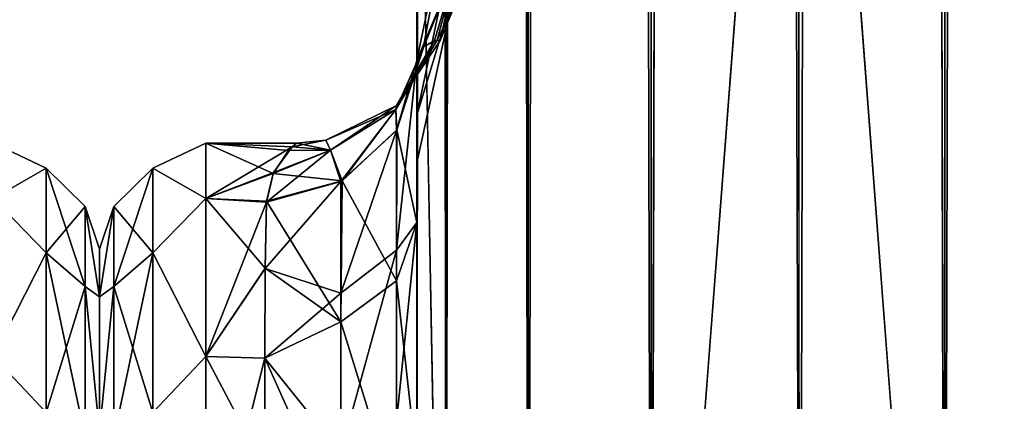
# Model space of a CAD drawing. Extents: x -23 to 470, y -1800 to 0.
# Tile 91 of 243: x 365 to 398, y -1757 to -1744. Entities that reach past the tile are written whole.
import ezdxf

# ---------------------------------------------------------------- set-up
doc = ezdxf.new("R2010")
doc.units = 0
doc.header["$LTSCALE"] = 61.050099
for name, color, linetype in [('371', 7, 'CONTINUOUS'), ('410', 7, 'CONTINUOUS'), ('430', 7, 'CONTINUOUS'), ('434', 7, 'CONTINUOUS'), ('436', 7, 'CONTINUOUS'), ('437', 7, 'CONTINUOUS'), ('438', 7, 'CONTINUOUS'), ('439', 7, 'CONTINUOUS'), ('443', 7, 'CONTINUOUS'), ('463', 7, 'CONTINUOUS'), ('464', 7, 'CONTINUOUS'), ('465', 7, 'CONTINUOUS'), ('467', 7, 'CONTINUOUS'), ('472', 7, 'CONTINUOUS'), ('478', 7, 'CONTINUOUS'), ('479', 7, 'CONTINUOUS')]:
    doc.layers.add(name, color=color, linetype=linetype)

msp = doc.modelspace()

# ---------------------------------------------------------------- linework, layer by layer
at = {"layer": '371', "linetype": 'CONTINUOUS'}
for points in [[(368, -1751.5, 0), (368, -1753.067, 7.855), (368, -1790.933, 7.854), (368, -1751.5, 0)], [(368, -1753.067, -7.854), (368, -1751.5, 0), (368, -1792.5, 0), (368, -1753.067, -7.854)], [(368, -1792.5, 0), (368, -1751.5, 0), (368, -1790.933, 7.854), (368, -1792.5, 0)], [(368, -1753.067, 7.855), (368, -1757.536, 14.522), (368, -1790.933, 7.854), (368, -1753.067, 7.855)], [(368, -1757.536, -14.522), (368, -1753.067, -7.854), (368, -1786.464, -14.522), (368, -1757.536, -14.522)], [(368, -1786.464, -14.522), (368, -1753.067, -7.854), (368, -1790.933, -7.855), (368, -1786.464, -14.522)], [(368, -1790.933, -7.855), (368, -1753.067, -7.854), (368, -1792.5, 0), (368, -1790.933, -7.855)]]:
    msp.add_3dface(points, dxfattribs=at)
at = {"layer": '410', "linetype": 'CONTINUOUS'}
for points in [[(364.5, -1749.827, -9.184), (364.5, -1748, 0), (366.248, -1748.825, -4.086), (364.5, -1749.827, -9.184)], [(364.5, -1748, 0), (364.5, -1749.827, 9.184), (366.248, -1748.825, 4.086), (364.5, -1748, 0)], [(364.5, -1748, 0), (366.248, -1748.825, 4.086), (366.248, -1748.825, -4.086), (364.5, -1748, 0)], [(364.5, -1749.827, -9.184), (366.248, -1748.825, -4.086), (366.248, -1751.621, -11.766), (364.5, -1749.827, -9.184)], [(364.5, -1749.827, 9.184), (366.248, -1751.621, 11.766), (366.248, -1748.825, 4.086), (364.5, -1749.827, 9.184)], [(367.531, -1750.088, 3.864), (367.531, -1750.088, -3.864), (366.248, -1748.825, 4.086), (367.531, -1750.088, 3.864)], [(366.248, -1751.621, 11.766), (367.531, -1750.088, 3.864), (366.248, -1748.825, 4.086), (366.248, -1751.621, 11.766)], [(367.531, -1750.088, -3.864), (367.531, -1752.731, -11.125), (366.248, -1748.825, -4.086), (367.531, -1750.088, -3.864)], [(366.248, -1748.825, 4.086), (367.531, -1750.088, -3.864), (366.248, -1748.825, -4.086), (366.248, -1748.825, 4.086)], [(366.248, -1748.825, -4.086), (367.531, -1752.731, -11.125), (366.248, -1751.621, -11.766), (366.248, -1748.825, -4.086)], [(364.5, -1755.029, -16.971), (364.5, -1749.827, -9.184), (366.248, -1751.621, -11.766), (364.5, -1755.029, -16.971)], [(364.5, -1749.827, 9.184), (364.5, -1755.029, 16.971), (366.248, -1751.621, 11.766), (364.5, -1749.827, 9.184)], [(367.531, -1752.731, 11.125), (367.531, -1750.088, 3.864), (366.248, -1751.621, 11.766), (367.531, -1752.731, 11.125)], [(368, -1753.067, 7.855), (368, -1751.5, 0), (367.531, -1750.088, 3.864), (368, -1753.067, 7.855)], [(367.531, -1752.731, 11.125), (368, -1753.067, 7.855), (367.531, -1750.088, 3.864), (367.531, -1752.731, 11.125)], [(368, -1751.5, 0), (368, -1753.067, -7.854), (367.531, -1750.088, -3.864), (368, -1751.5, 0)], [(367.531, -1750.088, 3.864), (368, -1751.5, 0), (367.531, -1750.088, -3.864), (367.531, -1750.088, 3.864)], [(367.531, -1750.088, -3.864), (368, -1753.067, -7.854), (367.531, -1752.731, -11.125), (367.531, -1750.088, -3.864)], [(364.5, -1755.029, -16.971), (366.248, -1751.621, -11.766), (366.248, -1756.874, -18.027), (364.5, -1755.029, -16.971)], [(364.5, -1755.029, 16.971), (366.248, -1756.874, 18.027), (366.248, -1751.621, 11.766), (364.5, -1755.029, 16.971)], [(366.248, -1756.874, 18.027), (367.531, -1752.731, 11.125), (366.248, -1751.621, 11.766), (366.248, -1756.874, 18.027)], [(367.531, -1752.731, -11.125), (367.531, -1757.698, -17.044), (366.248, -1751.621, -11.766), (367.531, -1752.731, -11.125)], [(366.248, -1751.621, -11.766), (367.531, -1757.698, -17.044), (366.248, -1756.874, -18.027), (366.248, -1751.621, -11.766)], [(367.531, -1757.698, 17.044), (367.531, -1752.731, 11.125), (366.248, -1756.874, 18.027), (367.531, -1757.698, 17.044)], [(368, -1757.536, 14.522), (368, -1753.067, 7.855), (367.531, -1752.731, 11.125), (368, -1757.536, 14.522)], [(367.531, -1757.698, 17.044), (368, -1757.536, 14.522), (367.531, -1752.731, 11.125), (367.531, -1757.698, 17.044)], [(368, -1753.067, -7.854), (368, -1757.536, -14.522), (367.531, -1752.731, -11.125), (368, -1753.067, -7.854)], [(367.531, -1752.731, -11.125), (368, -1757.536, -14.522), (367.531, -1757.698, -17.044), (367.531, -1752.731, -11.125)], [(364.5, -1762.816, -22.173), (364.5, -1755.029, -16.971), (366.248, -1756.874, -18.027), (364.5, -1762.816, -22.173)], [(364.5, -1755.029, 16.971), (364.5, -1762.816, 22.173), (366.248, -1756.874, 18.027), (364.5, -1755.029, 16.971)]]:
    msp.add_3dface(points, dxfattribs=at)
at = {"layer": '430', "linetype": 'CONTINUOUS'}
for points in [[(378.45, -1728.15, 20.5), (378.45, -1734.797, 19.391), (378.45, -1750.621, 19.586), (378.45, -1728.15, 20.5)], [(378.45, -1735.92, 22.035), (378.45, -1728.15, 20.5), (378.45, -1758.599, 25.714), (378.45, -1735.92, 22.035)], [(378.45, -1758.599, 25.714), (378.45, -1728.15, 20.5), (378.45, -1750.621, 19.586), (378.45, -1758.599, 25.714)], [(378.45, -1728.15, 61.5), (378.45, -1735.917, 59.966), (378.45, -1780, 61.5), (378.45, -1728.15, 61.5)], [(378.45, -1782.865, -60.931), (378.45, -1783.734, -60.5), (378.45, -1728.15, -61.5), (378.45, -1782.865, -60.931)], [(378.45, -1728.15, -61.5), (378.45, -1783.734, -60.5), (378.45, -1735.92, -59.965), (378.45, -1728.15, -61.5)], [(378.45, -1780, -61.5), (378.45, -1782.865, -60.931), (378.45, -1728.15, -61.5), (378.45, -1780, -61.5)], [(378.45, -1728.15, -20.5), (378.45, -1735.917, -22.034), (378.45, -1750.62, -19.586), (378.45, -1728.15, -20.5)], [(378.45, -1734.85, -19.375), (378.45, -1728.15, -20.5), (378.45, -1750.62, -19.586), (378.45, -1734.85, -19.375)], [(378.45, -1734.797, 19.391), (378.45, -1740.719, 16.193), (378.45, -1750.621, 19.586), (378.45, -1734.797, 19.391)], [(378.45, -1740.737, -16.18), (378.45, -1734.85, -19.375), (378.45, -1750.62, -19.586), (378.45, -1740.737, -16.18)], [(378.45, -1735.917, 59.966), (378.45, -1742.613, 55.523), (378.45, -1785.305, 59.301), (378.45, -1735.917, 59.966)], [(378.45, -1780, 61.5), (378.45, -1735.917, 59.966), (378.45, -1782.865, 60.931), (378.45, -1780, 61.5)], [(378.45, -1782.865, 60.931), (378.45, -1735.917, 59.966), (378.45, -1783.734, 60.5), (378.45, -1782.865, 60.931)], [(378.45, -1783.734, 60.5), (378.45, -1735.917, 59.966), (378.45, -1785.305, 59.301), (378.45, -1783.734, 60.5)], [(378.45, -1735.917, -22.034), (378.45, -1742.613, -26.477), (378.45, -1758.598, -25.714), (378.45, -1735.917, -22.034)], [(378.45, -1750.62, -19.586), (378.45, -1735.917, -22.034), (378.45, -1758.598, -25.714), (378.45, -1750.62, -19.586)], [(378.45, -1742.616, 26.48), (378.45, -1735.92, 22.035), (378.45, -1758.599, 25.714), (378.45, -1742.616, 26.48)], [(378.45, -1786.5, -57.734), (378.45, -1786.933, -56.86), (378.45, -1735.92, -59.965), (378.45, -1786.5, -57.734)], [(378.45, -1735.92, -59.965), (378.45, -1786.933, -56.86), (378.45, -1742.616, -55.52), (378.45, -1735.92, -59.965)], [(378.45, -1785.305, -59.301), (378.45, -1786.5, -57.734), (378.45, -1735.92, -59.965), (378.45, -1785.305, -59.301)], [(378.45, -1783.734, -60.5), (378.45, -1785.305, -59.301), (378.45, -1735.92, -59.965), (378.45, -1783.734, -60.5)], [(378.45, -1740.719, 16.193), (378.45, -1745.277, 11.265), (378.45, -1750.621, 19.586), (378.45, -1740.719, 16.193)], [(378.45, -1745.277, -11.265), (378.45, -1740.737, -16.18), (378.45, -1750.62, -19.586), (378.45, -1745.277, -11.265)], [(378.45, -1742.613, 55.523), (378.45, -1747.082, 48.856), (378.45, -1787.5, 54), (378.45, -1742.613, 55.523)], [(378.45, -1785.305, 59.301), (378.45, -1742.613, 55.523), (378.45, -1786.5, 57.734), (378.45, -1785.305, 59.301)], [(378.45, -1786.5, 57.734), (378.45, -1742.613, 55.523), (378.45, -1786.933, 56.86), (378.45, -1786.5, 57.734)], [(378.45, -1786.933, 56.86), (378.45, -1742.613, 55.523), (378.45, -1787.5, 54), (378.45, -1786.933, 56.86)], [(378.45, -1742.613, -26.477), (378.45, -1747.082, -33.144), (378.45, -1768.175, -28.742), (378.45, -1742.613, -26.477)], [(378.45, -1758.598, -25.714), (378.45, -1742.613, -26.477), (378.45, -1768.175, -28.742), (378.45, -1758.598, -25.714)], [(378.45, -1747.083, 33.148), (378.45, -1742.616, 26.48), (378.45, -1768.176, 28.742), (378.45, -1747.083, 33.148)], [(378.45, -1768.176, 28.742), (378.45, -1742.616, 26.48), (378.45, -1758.599, 25.714), (378.45, -1768.176, 28.742)], [(378.45, -1786.933, -56.86), (378.45, -1787.5, -54), (378.45, -1742.616, -55.52), (378.45, -1786.933, -56.86)], [(378.45, -1742.616, -55.52), (378.45, -1787.5, -54), (378.45, -1747.083, -48.852), (378.45, -1742.616, -55.52)], [(378.45, -1747.082, 48.856), (378.45, -1748.65, 41.002), (378.45, -1787.5, 54), (378.45, -1747.082, 48.856)], [(378.45, -1747.082, -33.144), (378.45, -1748.65, -40.998), (378.45, -1778.234, -28.319), (378.45, -1747.082, -33.144)], [(378.45, -1768.175, -28.742), (378.45, -1747.082, -33.144), (378.45, -1778.234, -28.319), (378.45, -1768.175, -28.742)], [(378.45, -1748.65, 41.002), (378.45, -1747.083, 33.148), (378.45, -1787.5, 54), (378.45, -1748.65, 41.002)], [(378.45, -1787.5, 54), (378.45, -1747.083, 33.148), (378.45, -1768.176, 28.742), (378.45, -1787.5, 54)], [(378.45, -1787.5, -54), (378.45, -1787.5, -24.51), (378.45, -1747.083, -48.852), (378.45, -1787.5, -54)], [(378.45, -1747.083, -48.852), (378.45, -1787.5, -24.51), (378.45, -1748.65, -40.998), (378.45, -1747.083, -48.852)], [(378.45, -1748.65, -40.998), (378.45, -1787.5, -24.51), (378.45, -1778.234, -28.319), (378.45, -1748.65, -40.998)]]:
    msp.add_3dface(points, dxfattribs=at)
at = {"layer": '434', "linetype": 'CONTINUOUS'}
for points in [[(368, -1751.5, 0), (368, -1753.067, -7.855), (368, -1790.933, -7.854), (368, -1751.5, 0)], [(368, -1753.067, 7.854), (368, -1751.5, 0), (368, -1792.5, 0), (368, -1753.067, 7.854)], [(368, -1792.5, 0), (368, -1751.5, 0), (368, -1790.933, -7.854), (368, -1792.5, 0)], [(368, -1753.067, -7.855), (368, -1757.536, -14.522), (368, -1790.933, -7.854), (368, -1753.067, -7.855)], [(368, -1757.536, 14.522), (368, -1753.067, 7.854), (368, -1786.464, 14.522), (368, -1757.536, 14.522)], [(368, -1786.464, 14.522), (368, -1753.067, 7.854), (368, -1790.933, 7.855), (368, -1786.464, 14.522)], [(368, -1790.933, 7.855), (368, -1753.067, 7.854), (368, -1792.5, 0), (368, -1790.933, 7.855)]]:
    msp.add_3dface(points, dxfattribs=at)
at = {"layer": '436', "linetype": 'CONTINUOUS'}
for points in [[(371.5, -1748, 0), (371.5, -1749.827, 9.184), (374.343, -1748.126, 2.453), (371.5, -1748, 0)], [(371.5, -1749.827, -9.184), (371.5, -1748, 0), (373.721, -1748.998, -6.848), (371.5, -1749.827, -9.184)], [(373.721, -1748.998, -6.848), (371.5, -1748, 0), (374.228, -1748.238, -3.369), (373.721, -1748.998, -6.848)], [(374.228, -1748.238, -3.369), (371.5, -1748, 0), (374.487, -1748, -0.07), (374.228, -1748.238, -3.369)], [(374.487, -1748, -0.07), (371.5, -1748, 0), (374.343, -1748.126, 2.453), (374.487, -1748, -0.07)], [(374.343, -1748.126, 2.453), (371.5, -1749.827, 9.184), (373.731, -1748.973, 6.766), (374.343, -1748.126, 2.453)], [(373.731, -1748.973, 6.766), (371.5, -1749.827, 9.184), (373.499, -1749.945, 9.464), (373.731, -1748.973, 6.766)], [(373.499, -1749.915, -9.395), (371.5, -1749.827, -9.184), (373.721, -1748.998, -6.848), (373.499, -1749.915, -9.395)], [(371.5, -1749.827, 9.184), (371.5, -1755.029, 16.971), (373.499, -1749.945, 9.464), (371.5, -1749.827, 9.184)], [(371.5, -1755.029, -16.971), (371.5, -1749.827, -9.184), (373.461, -1752.121, -13.447), (371.5, -1755.029, -16.971)], [(373.461, -1752.121, -13.447), (371.5, -1749.827, -9.184), (373.499, -1749.915, -9.395), (373.461, -1752.121, -13.447)], [(373.499, -1749.945, 9.464), (371.5, -1755.029, 16.971), (373.461, -1752.13, 13.461), (373.499, -1749.945, 9.464)], [(373.446, -1755.091, -17.032), (371.5, -1755.029, -16.971), (373.461, -1752.121, -13.447), (373.446, -1755.091, -17.032)], [(373.461, -1752.13, 13.461), (371.5, -1755.029, 16.971), (373.446, -1755.087, 17.028), (373.461, -1752.13, 13.461)], [(371.5, -1755.029, 16.971), (371.5, -1762.816, 22.173), (373.446, -1755.087, 17.028), (371.5, -1755.029, 16.971)], [(371.5, -1762.816, -22.173), (371.5, -1755.029, -16.971), (373.45, -1758.724, -19.994), (371.5, -1762.816, -22.173)], [(373.45, -1758.724, -19.994), (371.5, -1755.029, -16.971), (373.446, -1755.091, -17.032), (373.45, -1758.724, -19.994)], [(373.446, -1755.087, 17.028), (371.5, -1762.816, 22.173), (373.45, -1758.724, 19.994), (373.446, -1755.087, 17.028)]]:
    msp.add_3dface(points, dxfattribs=at)
at = {"layer": '437', "linetype": 'CONTINUOUS'}
for points in [[(378.45, -20, 61.5), (378.45, -71.85, 61.5), (379.402, -1780, 66.284), (378.45, -20, 61.5)], [(378.45, -20, 61.5), (379.402, -1780, 66.284), (379.402, -20, 66.284), (378.45, -20, 61.5)], [(379.402, -1780, 66.284), (382.111, -1780, 70.339), (379.402, -20, 66.284), (379.402, -1780, 66.284)], [(382.111, -1780, 70.339), (382.111, -20, 70.339), (379.402, -20, 66.284), (382.111, -1780, 70.339)], [(382.111, -1780, 70.339), (386.16, -1780, 73.046), (382.111, -20, 70.339), (382.111, -1780, 70.339)], [(386.16, -1780, 73.046), (386.16, -20, 73.046), (382.111, -20, 70.339), (386.16, -1780, 73.046)], [(386.16, -1780, 73.046), (391.05, -1780, 74), (386.16, -20, 73.046), (386.16, -1780, 73.046)], [(391.05, -1780, 74), (391, -1716.55, 74), (386.16, -20, 73.046), (391.05, -1780, 74)], [(378.45, -71.85, 61.5), (378.45, -1728.15, 61.5), (379.402, -1780, 66.284), (378.45, -71.85, 61.5)], [(378.45, -1728.15, 61.5), (378.45, -1780, 61.5), (379.402, -1780, 66.284), (378.45, -1728.15, 61.5)]]:
    msp.add_3dface(points, dxfattribs=at)
at = {"layer": '438', "linetype": 'CONTINUOUS'}
for points in [[(378.45, -1780, -61.5), (378.45, -1728.15, -61.5), (379.402, -20, -66.284), (378.45, -1780, -61.5)], [(379.402, -1780, -66.284), (378.45, -1780, -61.5), (379.402, -20, -66.284), (379.402, -1780, -66.284)], [(382.111, -1780, -70.339), (379.402, -1780, -66.284), (382.111, -20, -70.339), (382.111, -1780, -70.339)], [(379.402, -1780, -66.284), (379.402, -20, -66.284), (382.111, -20, -70.339), (379.402, -1780, -66.284)], [(386.16, -1780, -73.046), (382.111, -1780, -70.339), (386.16, -20, -73.046), (386.16, -1780, -73.046)], [(382.111, -1780, -70.339), (382.111, -20, -70.339), (386.16, -20, -73.046), (382.111, -1780, -70.339)], [(391, -83.45, -74), (386.16, -1780, -73.046), (391.05, -20, -74), (391, -83.45, -74)], [(391.05, -20, -74), (386.16, -1780, -73.046), (386.16, -20, -73.046), (391.05, -20, -74)], [(386.16, -1780, -73.046), (391, -83.45, -74), (391, -1716.55, -74), (386.16, -1780, -73.046)], [(391.05, -1780, -74), (386.16, -1780, -73.046), (391, -1716.55, -74), (391.05, -1780, -74)]]:
    msp.add_3dface(points, dxfattribs=at)
at = {"layer": '439', "linetype": 'CONTINUOUS'}
for points in [[(391.05, -1780, -74), (391, -1716.55, -74), (395.834, -20, -73.048), (391.05, -1780, -74)], [(395.834, -1780, -73.048), (391.05, -1780, -74), (395.834, -20, -73.048), (395.834, -1780, -73.048)], [(399.889, -1780, -70.339), (395.834, -1780, -73.048), (399.889, -20, -70.339), (399.889, -1780, -70.339)], [(399.889, -20, -70.339), (395.834, -1780, -73.048), (395.834, -20, -73.048), (399.889, -20, -70.339)]]:
    msp.add_3dface(points, dxfattribs=at)
at = {"layer": '443', "linetype": 'CONTINUOUS'}
for points in [[(391, -83.45, 74), (395.834, -1780, 73.048), (391.05, -20, 74), (391, -83.45, 74)], [(391.05, -20, 74), (395.834, -1780, 73.048), (395.834, -20, 73.048), (391.05, -20, 74)], [(395.834, -1780, 73.048), (399.889, -1780, 70.339), (395.834, -20, 73.048), (395.834, -1780, 73.048)], [(395.834, -20, 73.048), (399.889, -1780, 70.339), (399.889, -20, 70.339), (395.834, -20, 73.048)], [(391, -1716.55, 74), (395.834, -1780, 73.048), (391, -83.45, 74), (391, -1716.55, 74)], [(391.05, -1780, 74), (395.834, -1780, 73.048), (391, -1716.55, 74), (391.05, -1780, 74)]]:
    msp.add_3dface(points, dxfattribs=at)
at = {"layer": '463', "linetype": 'CONTINUOUS'}
for points in [[(378.45, -1742.616, 26.48), (378.45, -1747.083, 33.148), (379.676, -1741.228, 33.449), (378.45, -1742.616, 26.48)], [(379.676, -1741.228, 33.449), (378.45, -1747.083, 33.148), (379.676, -1743.022, 38.378), (379.676, -1741.228, 33.449)], [(378.45, -1747.082, 48.856), (378.45, -1742.613, 55.523), (379.676, -1741.228, 48.551), (378.45, -1747.082, 48.856)], [(379.676, -1743.022, 43.622), (378.45, -1747.082, 48.856), (379.676, -1741.228, 48.551), (379.676, -1743.022, 43.622)], [(378.45, -1747.083, 33.148), (378.45, -1748.65, 41.002), (379.676, -1743.022, 38.378), (378.45, -1747.083, 33.148)], [(378.45, -1748.65, 41.002), (378.45, -1747.082, 48.856), (379.676, -1743.022, 43.622), (378.45, -1748.65, 41.002)], [(379.676, -1743.022, 38.378), (378.45, -1748.65, 41.002), (379.676, -1743.022, 43.622), (379.676, -1743.022, 38.378)]]:
    msp.add_3dface(points, dxfattribs=at)
at = {"layer": '464', "linetype": 'CONTINUOUS'}
for points in [[(378.45, -1742.616, -55.52), (378.45, -1747.083, -48.852), (379.676, -1741.228, -48.551), (378.45, -1742.616, -55.52)], [(379.676, -1741.228, -48.551), (378.45, -1747.083, -48.852), (379.676, -1743.022, -43.622), (379.676, -1741.228, -48.551)], [(378.45, -1747.082, -33.144), (378.45, -1742.613, -26.477), (379.676, -1741.228, -33.449), (378.45, -1747.082, -33.144)], [(379.676, -1743.022, -38.378), (378.45, -1747.082, -33.144), (379.676, -1741.228, -33.449), (379.676, -1743.022, -38.378)], [(378.45, -1747.083, -48.852), (378.45, -1748.65, -40.998), (379.676, -1743.022, -43.622), (378.45, -1747.083, -48.852)], [(378.45, -1748.65, -40.998), (378.45, -1747.082, -33.144), (379.676, -1743.022, -38.378), (378.45, -1748.65, -40.998)], [(379.676, -1743.022, -43.622), (378.45, -1748.65, -40.998), (379.676, -1743.022, -38.378), (379.676, -1743.022, -43.622)]]:
    msp.add_3dface(points, dxfattribs=at)
at = {"layer": '465', "linetype": 'CONTINUOUS'}
for points in [[(378.45, -1745.277, -11.265), (378.45, -1750.62, -19.586), (377.794, -1747.559, -10.303), (378.45, -1745.277, -11.265)], [(375.989, -1749.247, -9.592), (377.794, -1747.559, -10.303), (377.779, -1752.541, -17.987), (375.989, -1749.247, -9.592)], [(377.794, -1747.559, -10.303), (378.45, -1750.62, -19.586), (377.779, -1752.541, -17.987), (377.794, -1747.559, -10.303)], [(373.499, -1749.915, -9.395), (375.989, -1749.247, -9.592), (375.946, -1753.886, -16.744), (373.499, -1749.915, -9.395)], [(375.946, -1753.886, -16.744), (375.989, -1749.247, -9.592), (377.779, -1752.541, -17.987), (375.946, -1753.886, -16.744)], [(373.461, -1752.121, -13.447), (373.499, -1749.915, -9.395), (375.946, -1753.886, -16.744), (373.461, -1752.121, -13.447)], [(378.45, -1750.62, -19.586), (378.45, -1758.598, -25.714), (377.779, -1752.541, -17.987), (378.45, -1750.62, -19.586)], [(373.446, -1755.091, -17.032), (373.461, -1752.121, -13.447), (375.946, -1753.886, -16.744), (373.446, -1755.091, -17.032)], [(375.946, -1753.886, -16.744), (377.779, -1752.541, -17.987), (377.78, -1759.821, -23.535), (375.946, -1753.886, -16.744)], [(377.779, -1752.541, -17.987), (378.45, -1758.598, -25.714), (377.78, -1759.821, -23.535), (377.779, -1752.541, -17.987)], [(375.946, -1760.663, -21.908), (373.446, -1755.091, -17.032), (375.946, -1753.886, -16.744), (375.946, -1760.663, -21.908)], [(375.946, -1760.663, -21.908), (375.946, -1753.886, -16.744), (377.78, -1759.821, -23.535), (375.946, -1760.663, -21.908)], [(373.45, -1758.724, -19.994), (373.446, -1755.091, -17.032), (375.946, -1760.663, -21.908), (373.45, -1758.724, -19.994)]]:
    msp.add_3dface(points, dxfattribs=at)
at = {"layer": '467', "linetype": 'CONTINUOUS'}
for points in [[(378.45, -1750.621, 19.586), (378.45, -1745.277, 11.265), (377.779, -1751.533, 16.832), (378.45, -1750.621, 19.586)], [(377.779, -1751.533, 16.832), (378.45, -1745.277, 11.265), (377.779, -1747.582, 10.293), (377.779, -1751.533, 16.832)], [(375.945, -1752.948, 15.668), (377.779, -1751.533, 16.832), (377.779, -1747.582, 10.293), (375.945, -1752.948, 15.668)], [(375.945, -1752.948, 15.668), (377.779, -1747.582, 10.293), (375.945, -1749.27, 9.582), (375.945, -1752.948, 15.668)], [(373.499, -1749.945, 9.464), (373.461, -1752.13, 13.461), (375.945, -1749.27, 9.582), (373.499, -1749.945, 9.464)], [(375.945, -1749.27, 9.582), (373.461, -1752.13, 13.461), (375.945, -1752.948, 15.668), (375.945, -1749.27, 9.582)], [(377.78, -1757.185, 21.971), (378.45, -1750.621, 19.586), (377.779, -1751.533, 16.832), (377.78, -1757.185, 21.971)], [(378.45, -1758.599, 25.714), (378.45, -1750.621, 19.586), (377.78, -1757.185, 21.971), (378.45, -1758.599, 25.714)], [(375.945, -1752.948, 15.668), (375.946, -1758.209, 20.452), (377.779, -1751.533, 16.832), (375.945, -1752.948, 15.668)], [(375.946, -1758.209, 20.452), (377.78, -1757.185, 21.971), (377.779, -1751.533, 16.832), (375.946, -1758.209, 20.452)], [(373.461, -1752.13, 13.461), (373.446, -1755.087, 17.028), (375.945, -1752.948, 15.668), (373.461, -1752.13, 13.461)], [(375.945, -1752.948, 15.668), (373.446, -1755.087, 17.028), (375.946, -1758.209, 20.452), (375.945, -1752.948, 15.668)], [(373.446, -1755.087, 17.028), (373.45, -1758.724, 19.994), (375.946, -1758.209, 20.452), (373.446, -1755.087, 17.028)]]:
    msp.add_3dface(points, dxfattribs=at)
at = {"layer": '472', "linetype": 'CONTINUOUS'}
for points in [[(371.5, -1749.827, 9.184), (371.5, -1748, 0), (369.752, -1748.825, 4.086), (371.5, -1749.827, 9.184)], [(371.5, -1748, 0), (371.5, -1749.827, -9.184), (369.752, -1748.825, -4.086), (371.5, -1748, 0)], [(371.5, -1748, 0), (369.752, -1748.825, -4.086), (369.752, -1748.825, 4.086), (371.5, -1748, 0)], [(369.752, -1751.621, -11.766), (368.469, -1750.088, -3.864), (369.752, -1748.825, -4.086), (369.752, -1751.621, -11.766)], [(368.469, -1750.088, -3.864), (368.469, -1750.088, 3.864), (369.752, -1748.825, -4.086), (368.469, -1750.088, -3.864)], [(369.752, -1748.825, -4.086), (368.469, -1750.088, 3.864), (369.752, -1748.825, 4.086), (369.752, -1748.825, -4.086)], [(369.752, -1748.825, 4.086), (368.469, -1752.731, 11.125), (369.752, -1751.621, 11.766), (369.752, -1748.825, 4.086)], [(368.469, -1750.088, 3.864), (368.469, -1752.731, 11.125), (369.752, -1748.825, 4.086), (368.469, -1750.088, 3.864)], [(371.5, -1749.827, 9.184), (369.752, -1748.825, 4.086), (369.752, -1751.621, 11.766), (371.5, -1749.827, 9.184)], [(371.5, -1749.827, -9.184), (369.752, -1751.621, -11.766), (369.752, -1748.825, -4.086), (371.5, -1749.827, -9.184)], [(371.5, -1755.029, 16.971), (371.5, -1749.827, 9.184), (369.752, -1751.621, 11.766), (371.5, -1755.029, 16.971)], [(371.5, -1749.827, -9.184), (371.5, -1755.029, -16.971), (369.752, -1751.621, -11.766), (371.5, -1749.827, -9.184)], [(368, -1753.067, -7.855), (368, -1751.5, 0), (368.469, -1750.088, -3.864), (368, -1753.067, -7.855)], [(368.469, -1752.731, -11.125), (368, -1753.067, -7.855), (368.469, -1750.088, -3.864), (368.469, -1752.731, -11.125)], [(368, -1751.5, 0), (368, -1753.067, 7.854), (368.469, -1750.088, 3.864), (368, -1751.5, 0)], [(368.469, -1750.088, -3.864), (368, -1751.5, 0), (368.469, -1750.088, 3.864), (368.469, -1750.088, -3.864)], [(368.469, -1750.088, 3.864), (368, -1753.067, 7.854), (368.469, -1752.731, 11.125), (368.469, -1750.088, 3.864)], [(368.469, -1752.731, -11.125), (368.469, -1750.088, -3.864), (369.752, -1751.621, -11.766), (368.469, -1752.731, -11.125)], [(369.752, -1751.621, 11.766), (368.469, -1757.698, 17.044), (369.752, -1756.874, 18.027), (369.752, -1751.621, 11.766)], [(368.469, -1752.731, 11.125), (368.469, -1757.698, 17.044), (369.752, -1751.621, 11.766), (368.469, -1752.731, 11.125)], [(369.752, -1756.874, -18.027), (368.469, -1752.731, -11.125), (369.752, -1751.621, -11.766), (369.752, -1756.874, -18.027)], [(371.5, -1755.029, 16.971), (369.752, -1751.621, 11.766), (369.752, -1756.874, 18.027), (371.5, -1755.029, 16.971)], [(371.5, -1755.029, -16.971), (369.752, -1756.874, -18.027), (369.752, -1751.621, -11.766), (371.5, -1755.029, -16.971)], [(368, -1757.536, -14.522), (368, -1753.067, -7.855), (368.469, -1752.731, -11.125), (368, -1757.536, -14.522)], [(368.469, -1757.698, -17.044), (368, -1757.536, -14.522), (368.469, -1752.731, -11.125), (368.469, -1757.698, -17.044)], [(368, -1753.067, 7.854), (368, -1757.536, 14.522), (368.469, -1752.731, 11.125), (368, -1753.067, 7.854)], [(368.469, -1752.731, 11.125), (368, -1757.536, 14.522), (368.469, -1757.698, 17.044), (368.469, -1752.731, 11.125)], [(368.469, -1757.698, -17.044), (368.469, -1752.731, -11.125), (369.752, -1756.874, -18.027), (368.469, -1757.698, -17.044)], [(371.5, -1762.816, 22.173), (371.5, -1755.029, 16.971), (369.752, -1756.874, 18.027), (371.5, -1762.816, 22.173)], [(371.5, -1755.029, -16.971), (371.5, -1762.816, -22.173), (369.752, -1756.874, -18.027), (371.5, -1755.029, -16.971)]]:
    msp.add_3dface(points, dxfattribs=at)
at = {"layer": '478', "linetype": 'CONTINUOUS'}
for points in [[(378.45, -1745.277, 11.265), (378.45, -1740.719, 16.193), (379.776, -1738.829, 10.679), (378.45, -1745.277, 11.265)], [(379.776, -1742.102, 5.779), (378.45, -1745.277, 11.265), (379.776, -1738.829, 10.679), (379.776, -1742.102, 5.779)], [(378.45, -1740.737, -16.18), (378.45, -1745.277, -11.265), (379.776, -1738.829, -10.679), (378.45, -1740.737, -16.18)], [(378.45, -1745.277, -11.265), (378.672, -1744.824, -8.593), (379.776, -1738.829, -10.679), (378.45, -1745.277, -11.265)], [(379.776, -1738.829, -10.679), (378.672, -1744.824, -8.593), (379.776, -1742.102, -5.779), (379.776, -1738.829, -10.679)], [(378.679, -1744.815, 8.501), (378.45, -1745.277, 11.265), (379.776, -1742.102, 5.779), (378.679, -1744.815, 8.501)], [(378.672, -1744.824, -8.593), (379.034, -1744.619, -4.429), (379.776, -1742.102, -5.779), (378.672, -1744.824, -8.593)], [(379.116, -1744.611, 3.253), (378.679, -1744.815, 8.501), (379.776, -1742.102, 5.779), (379.116, -1744.611, 3.253)], [(379.034, -1744.619, -4.429), (379.219, -1744.615, -0.094), (379.776, -1742.102, -5.779), (379.034, -1744.619, -4.429)], [(379.776, -1743.252), (379.116, -1744.611, 3.253), (379.776, -1742.102, 5.779), (379.776, -1743.252)], [(379.776, -1742.102, -5.779), (379.219, -1744.615, -0.094), (379.776, -1743.252), (379.776, -1742.102, -5.779)], [(379.219, -1744.615, -0.094), (379.116, -1744.611, 3.253), (379.776, -1743.252), (379.219, -1744.615, -0.094)]]:
    msp.add_3dface(points, dxfattribs=at)
at = {"layer": '479', "linetype": 'CONTINUOUS'}
for points in [[(378.679, -1744.815, 8.501), (379.116, -1744.611, 3.253), (377.752, -1746.891, 5.388), (378.679, -1744.815, 8.501)], [(377.752, -1746.891, 5.388), (379.116, -1744.611, 3.253), (377.78, -1746.763, 0.001), (377.752, -1746.891, 5.388)], [(379.034, -1744.619, -4.429), (378.672, -1744.824, -8.593), (377.752, -1746.891, -5.387), (379.034, -1744.619, -4.429)], [(377.78, -1746.763, 0.001), (379.034, -1744.619, -4.429), (377.752, -1746.891, -5.387), (377.78, -1746.763, 0.001)], [(377.779, -1747.582, 10.293), (378.679, -1744.815, 8.501), (377.752, -1746.891, 5.388), (377.779, -1747.582, 10.293)], [(377.752, -1746.891, -5.387), (378.672, -1744.824, -8.593), (377.794, -1747.559, -10.303), (377.752, -1746.891, -5.387)], [(378.45, -1745.277, 11.265), (378.679, -1744.815, 8.501), (377.779, -1747.582, 10.293), (378.45, -1745.277, 11.265)], [(379.116, -1744.611, 3.253), (379.219, -1744.615, -0.094), (377.78, -1746.763, 0.001), (379.116, -1744.611, 3.253)], [(379.219, -1744.615, -0.094), (379.034, -1744.619, -4.429), (377.78, -1746.763, 0.001), (379.219, -1744.615, -0.094)], [(378.672, -1744.824, -8.593), (378.45, -1745.277, -11.265), (377.794, -1747.559, -10.303), (378.672, -1744.824, -8.593)], [(377.78, -1746.763, 0.001), (377.752, -1746.891, -5.387), (375.457, -1747.905, 0.001), (377.78, -1746.763, 0.001)], [(375.606, -1748.235, 4.851), (377.78, -1746.763, 0.001), (375.457, -1747.905, 0.001), (375.606, -1748.235, 4.851)], [(377.752, -1746.891, 5.388), (377.78, -1746.763, 0.001), (375.606, -1748.235, 4.851), (377.752, -1746.891, 5.388)], [(375.457, -1747.905, 0.001), (377.752, -1746.891, -5.387), (375.606, -1748.235, -4.85), (375.457, -1747.905, 0.001)], [(375.945, -1749.27, 9.582), (377.752, -1746.891, 5.388), (375.606, -1748.235, 4.851), (375.945, -1749.27, 9.582)], [(375.606, -1748.235, -4.85), (377.752, -1746.891, -5.387), (375.989, -1749.247, -9.592), (375.606, -1748.235, -4.85)], [(375.945, -1749.27, 9.582), (377.779, -1747.582, 10.293), (377.752, -1746.891, 5.388), (375.945, -1749.27, 9.582)], [(377.752, -1746.891, -5.387), (377.794, -1747.559, -10.303), (375.989, -1749.247, -9.592), (377.752, -1746.891, -5.387)], [(374.228, -1748.238, -3.369), (374.487, -1748, -0.07), (375.606, -1748.235, -4.85), (374.228, -1748.238, -3.369)], [(374.487, -1748, -0.07), (374.343, -1748.126, 2.453), (375.457, -1747.905, 0.001), (374.487, -1748, -0.07)], [(374.343, -1748.126, 2.453), (375.606, -1748.235, 4.851), (375.457, -1747.905, 0.001), (374.343, -1748.126, 2.453)], [(374.487, -1748, -0.07), (375.457, -1747.905, 0.001), (375.606, -1748.235, -4.85), (374.487, -1748, -0.07)], [(373.731, -1748.973, 6.766), (373.499, -1749.945, 9.464), (375.606, -1748.235, 4.851), (373.731, -1748.973, 6.766)], [(373.499, -1749.945, 9.464), (375.945, -1749.27, 9.582), (375.606, -1748.235, 4.851), (373.499, -1749.945, 9.464)], [(373.721, -1748.998, -6.848), (374.228, -1748.238, -3.369), (375.606, -1748.235, -4.85), (373.721, -1748.998, -6.848)], [(373.721, -1748.998, -6.848), (375.606, -1748.235, -4.85), (375.989, -1749.247, -9.592), (373.721, -1748.998, -6.848)], [(374.343, -1748.126, 2.453), (373.731, -1748.973, 6.766), (375.606, -1748.235, 4.851), (374.343, -1748.126, 2.453)], [(373.499, -1749.915, -9.395), (373.721, -1748.998, -6.848), (375.989, -1749.247, -9.592), (373.499, -1749.915, -9.395)]]:
    msp.add_3dface(points, dxfattribs=at)

doc.saveas('drawing.dxf')
